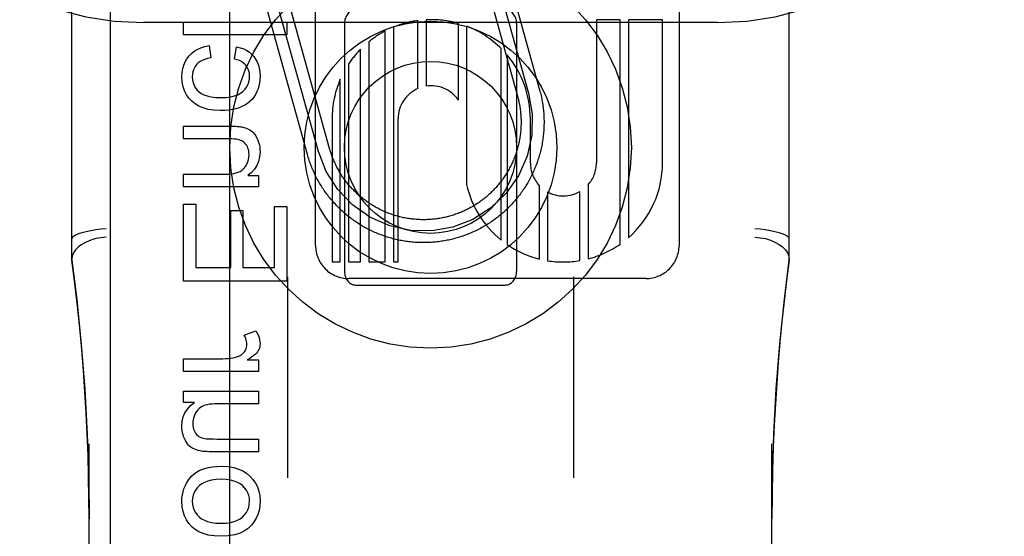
# Model space of a CAD drawing. Header units: inches. Extents: x 0 to 308, y 0 to 199.
# Tile 37 of 139: x 87.309 to 88.167, y 101.778 to 102.228. Entities that reach past the tile are written whole.
import ezdxf

# ---------------------------------------------------------------- set-up
doc = ezdxf.new("R2010")
doc.units = ezdxf.units.IN
doc.header["$LTSCALE"] = 16.920913
doc.header["$MEASUREMENT"] = 0
doc.linetypes.add('HIDDEN', pattern=[0.2, 0.1, -0.1])
doc.layers.add('DEFAULT_2', color=8, linetype='HIDDEN')
doc.layers.add('RIGHT_OR_MAIN_DOOR_ASSEMBLY', color=7, linetype='CONTINUOUS')

msp = doc.modelspace()

# ---------------------------------------------------------------- linework, layer by layer
at = {"layer": 'DEFAULT_2', "color": 8, "linetype": 'HIDDEN'}
for p, q in [((87.41667, 99.36664), (87.41667, 104.86714)), ((87.91667, 99.36664), (87.91667, 104.86714)), ((87.35417, 102.01849), (87.35417, 102.76154)), ((87.97917, 102.01849), (87.97917, 102.76154)), ((87.56647, 102.03141), (87.56647, 102.63622)), ((87.88327, 102.63628), (87.88327, 102.03141)), ((87.71192, 102.30883), (87.7521, 102.16432)), ((87.72155, 102.31151), (87.76173, 102.167)), ((87.70228, 102.30615), (87.74246, 102.16164)), ((87.57868, 102.1161), (87.53984, 102.25579)), ((87.55941, 102.11074), (87.52057, 102.25043)), ((87.56904, 102.11342), (87.5302, 102.25311)), ((87.91667, 102.22582), (87.41667, 102.22582)), ((87.45145, 102.21499), (87.45145, 102.22604)), ((87.45145, 102.22604), (87.54145, 102.22604)), ((87.54145, 102.22604), (87.54145, 102.21499)), ((87.59167, 102.22507), (87.59167, 102.00881)), ((87.63432, 102.22176), (87.63432, 102.01701)), ((87.65575, 102.16829), (87.65575, 102.22752)), ((87.66289, 102.22818), (87.66289, 102.17036)), ((87.691, 102.15821), (87.691, 102.22497)), ((87.69814, 102.22259), (87.69814, 102.0846)), ((87.74167, 102.22507), (87.74167, 102.00881)), ((87.81127, 102.22829), (87.81127, 102.10342)), ((87.832, 102.22829), (87.81127, 102.22829)), ((87.832, 102.03263), (87.832, 102.22829)), ((87.83914, 102.22829), (87.83914, 102.03821)), ((87.86887, 102.22829), (87.83914, 102.22829)), ((87.86887, 102.10342), (87.86887, 102.22829)), ((87.54145, 102.21499), (87.45145, 102.21499)), ((87.62718, 102.01701), (87.62718, 102.21843)), ((87.47392, 102.20578), (87.47533, 102.19492)), ((87.49584, 102.194), (87.49749, 102.20474)), ((87.61289, 102.20903), (87.61289, 102.01701)), ((87.60575, 102.01701), (87.60575, 102.20256)), ((87.72832, 102.03608), (87.72832, 102.20302)), ((87.73339, 102.19751), (87.73339, 102.0323)), ((87.59515, 102.18948), (87.59515, 102.01701)), ((87.58801, 102.01701), (87.58801, 102.17629)), ((87.45145, 102.12438), (87.45145, 102.13543)), ((87.45145, 102.13543), (87.49154, 102.13543)), ((87.58087, 102.14189), (87.58087, 102.01701)), ((87.63847, 102.01701), (87.63847, 102.14189)), ((87.75365, 102.10341), (87.75368, 102.14194)), ((87.49111, 102.12438), (87.45145, 102.12438)), ((87.45145, 102.08245), (87.45145, 102.0935)), ((87.45145, 102.0935), (87.48706, 102.0935)), ((87.50738, 102.09239), (87.51665, 102.09239)), ((87.51665, 102.09239), (87.51665, 102.08245)), ((87.8039, 102.08418), (87.8039, 102.01972)), ((87.51665, 102.08245), (87.45145, 102.08245)), ((87.7615, 102.0196), (87.7615, 102.08366)), ((87.76864, 102.07815), (87.76864, 102.01813)), ((87.79675, 102.0182), (87.79675, 102.07841)), ((87.45145, 102.00025), (87.45145, 102.06741)), ((87.45145, 102.06741), (87.46207, 102.06741)), ((87.46207, 102.06741), (87.46207, 102.01216)), ((87.49271, 102.01216), (87.49271, 102.06194)), ((87.49271, 102.06194), (87.50326, 102.06194)), ((87.50326, 102.06194), (87.50326, 102.01216)), ((87.53083, 102.01216), (87.53083, 102.06532)), ((87.53083, 102.06532), (87.54145, 102.06532)), ((87.54145, 102.06532), (87.54145, 102.00025)), ((87.58087, 102.01701), (87.58801, 102.01701)), ((87.59515, 102.01701), (87.60575, 102.01701)), ((87.61289, 102.01701), (87.62718, 102.01701)), ((87.63432, 102.01701), (87.63847, 102.01701)), ((87.46207, 102.01216), (87.49271, 102.01216)), ((87.50326, 102.01216), (87.53083, 102.01216)), ((87.54145, 102.00025), (87.45145, 102.00025)), ((87.54217, 102.00416), (87.54217, 101.82887)), ((87.85445, 102.00262), (87.59527, 102.00262)), ((87.79117, 102.00416), (87.79117, 101.82887)), ((87.60167, 101.99694), (87.73167, 101.99694)), ((87.50431, 101.95328), (87.51456, 101.95709)), ((87.45145, 101.92166), (87.45145, 101.93272)), ((87.45145, 101.93272), (87.48558, 101.93272)), ((87.50676, 101.93161), (87.51665, 101.93161)), ((87.51665, 101.93161), (87.51665, 101.92166)), ((87.51665, 101.92166), (87.45145, 101.92166)), ((87.45145, 101.89459), (87.45145, 101.90447)), ((87.45145, 101.90447), (87.51665, 101.90447)), ((87.51665, 101.90447), (87.51665, 101.89342)), ((87.46103, 101.89459), (87.45145, 101.89459)), ((87.51665, 101.89342), (87.48172, 101.89342)), ((87.48049, 101.86267), (87.51665, 101.86267)), ((87.51665, 101.86267), (87.51665, 101.85162)), ((87.36917, 101.17638), (87.36917, 101.85843)), ((87.96417, 101.17638), (87.96417, 101.85843)), ((87.51665, 101.85162), (87.47625, 101.85162))]:
    msp.add_line(p, q, dxfattribs=at)
for points in [[(87.4563, 102.19664), (87.45838, 102.19879), (87.46078, 102.2007), (87.46345, 102.20237), (87.46649, 102.20377), (87.46999, 102.20491), (87.47392, 102.20578)], [(87.49749, 102.20474), (87.50091, 102.20386), (87.50395, 102.20276), (87.50658, 102.20142), (87.50888, 102.19985), (87.51093, 102.19807), (87.5127, 102.19607)], [(87.44998, 102.17865), (87.45019, 102.18231), (87.45074, 102.18567), (87.45162, 102.1887), (87.45284, 102.1915), (87.4544, 102.19416), (87.4563, 102.19664)], [(87.5127, 102.19607), (87.51426, 102.19386), (87.51557, 102.19141), (87.51663, 102.18873), (87.51743, 102.18576), (87.51792, 102.18241), (87.51812, 102.17871)], [(87.46305, 102.18939), (87.46185, 102.18791), (87.46087, 102.18631), (87.4601, 102.18462), (87.45954, 102.18278), (87.45919, 102.18074), (87.45906, 102.17853)], [(87.47533, 102.19492), (87.47243, 102.19436), (87.46989, 102.19364), (87.46772, 102.19276), (87.46588, 102.19174), (87.46432, 102.19063), (87.46305, 102.18939)], [(87.50572, 102.18853), (87.50465, 102.18966), (87.50335, 102.19071), (87.50185, 102.19169), (87.50012, 102.19257), (87.49811, 102.19334), (87.49584, 102.194)], [(87.50904, 102.17914), (87.50893, 102.18102), (87.50864, 102.18276), (87.50818, 102.18435), (87.50754, 102.18582), (87.50672, 102.18722), (87.50572, 102.18853)], [(87.45869, 102.1571), (87.4561, 102.15985), (87.45396, 102.16289), (87.45228, 102.16618), (87.45105, 102.16984), (87.45029, 102.17401), (87.44998, 102.17865)], [(87.45906, 102.17853), (87.45926, 102.17579), (87.45976, 102.1733), (87.46057, 102.17107), (87.4617, 102.16904), (87.46318, 102.16713), (87.46499, 102.16536)], [(87.50303, 102.16556), (87.50486, 102.16739), (87.50636, 102.16937), (87.5075, 102.17147), (87.50832, 102.17376), (87.50884, 102.17633), (87.50904, 102.17914)], [(87.51812, 102.17871), (87.518, 102.1759), (87.51767, 102.1732), (87.51712, 102.17061), (87.51636, 102.16808), (87.51536, 102.16558), (87.51413, 102.16312)], [(87.46499, 102.16536), (87.46686, 102.16398), (87.46922, 102.16279), (87.47205, 102.16179), (87.47544, 102.16102), (87.47947, 102.16055), (87.48411, 102.16035)], [(87.48411, 102.16035), (87.48867, 102.16056), (87.49263, 102.16105), (87.49598, 102.16185), (87.49879, 102.16289), (87.50115, 102.16412), (87.50303, 102.16556)], [(87.51413, 102.16312), (87.51272, 102.16086), (87.51111, 102.15881), (87.50931, 102.15698), (87.50727, 102.15533), (87.50492, 102.15384), (87.50228, 102.1525)], [(87.7521, 102.16432), (87.7553, 102.14606), (87.75489, 102.12753), (87.75089, 102.10942), (87.74328, 102.09215), (87.73263, 102.07698), (87.71924, 102.06416), (87.70361, 102.05419), (87.68602, 102.04735), (87.66775, 102.04415), (87.64922, 102.04456), (87.63111, 102.04856), (87.61384, 102.05616), (87.59867, 102.06681), (87.58585, 102.08021), (87.57588, 102.09584), (87.56904, 102.11342)], [(87.76173, 102.167), (87.76207, 102.16576), (87.76239, 102.16451), (87.7627, 102.16326), (87.76299, 102.162), (87.76327, 102.16074), (87.76353, 102.15948), (87.76377, 102.15822), (87.764, 102.15695), (87.76422, 102.15568), (87.76441, 102.15441), (87.7646, 102.15313), (87.76476, 102.15185), (87.76492, 102.15057), (87.76505, 102.14929), (87.76517, 102.14801), (87.76528, 102.14672), (87.76536, 102.14544), (87.76544, 102.14415), (87.76549, 102.14287), (87.76553, 102.14158), (87.76556, 102.14029), (87.76557, 102.139), (87.76556, 102.13771), (87.76554, 102.13642), (87.7655, 102.13514), (87.76545, 102.13385), (87.76538, 102.13256), (87.76529, 102.13128), (87.76519, 102.12999), (87.76508, 102.12871), (87.76494, 102.12743), (87.76479, 102.12615), (87.76463, 102.12487), (87.76445, 102.1236), (87.76426, 102.12232), (87.76404, 102.12105), (87.76382, 102.11978), (87.76358, 102.11852), (87.76332, 102.11725), (87.76305, 102.116), (87.76276, 102.11474), (87.76245, 102.11349), (87.76213, 102.11224), (87.7618, 102.11099), (87.76145, 102.10975), (87.76108, 102.10852), (87.7607, 102.10729), (87.76031, 102.10606), (87.7599, 102.10484), (87.75947, 102.10362), (87.75903, 102.10241), (87.75858, 102.10121), (87.75811, 102.10001), (87.75762, 102.09881), (87.75713, 102.09762), (87.75661, 102.09644), (87.75608, 102.09527), (87.75554, 102.0941), (87.75499, 102.09294), (87.75441, 102.09178), (87.75383, 102.09063), (87.75323, 102.08949), (87.75262, 102.08836), (87.75199, 102.08723), (87.75135, 102.08612), (87.7507, 102.08501), (87.75003, 102.0839), (87.74935, 102.08281), (87.74865, 102.08173), (87.74794, 102.08065), (87.74722, 102.07958), (87.74649, 102.07852), (87.74574, 102.07747), (87.74498, 102.07643), (87.74421, 102.0754), (87.74342, 102.07438), (87.74262, 102.07337), (87.74181, 102.07236), (87.74099, 102.07137), (87.74016, 102.07039), (87.73931, 102.06942), (87.73845, 102.06846), (87.73758, 102.06751), (87.7367, 102.06657), (87.73581, 102.06564), (87.7349, 102.06472), (87.73399, 102.06382), (87.73306, 102.06292), (87.73212, 102.06204), (87.73118, 102.06116), (87.73022, 102.0603), (87.72925, 102.05946), (87.72827, 102.05862), (87.72728, 102.05779), (87.72628, 102.05698), (87.72527, 102.05618), (87.72425, 102.05539), (87.72322, 102.05462), (87.72218, 102.05386), (87.72113, 102.05311), (87.72008, 102.05237), (87.71901, 102.05165), (87.71793, 102.05094), (87.71685, 102.05024), (87.71576, 102.04955), (87.71466, 102.04888), (87.71355, 102.04823), (87.71243, 102.04758), (87.71131, 102.04695), (87.71018, 102.04634), (87.70904, 102.04574), (87.70789, 102.04515), (87.70674, 102.04457), (87.70558, 102.04401), (87.70441, 102.04347), (87.70323, 102.04294), (87.70205, 102.04242), (87.70087, 102.04192), (87.69967, 102.04143), (87.69848, 102.04096), (87.69727, 102.0405), (87.69606, 102.04006), (87.69485, 102.03963), (87.69363, 102.03922), (87.6924, 102.03882), (87.69117, 102.03844), (87.68994, 102.03807), (87.6887, 102.03772), (87.68745, 102.03738), (87.6862, 102.03706), (87.68495, 102.03675), (87.6837, 102.03646), (87.68244, 102.03618), (87.68118, 102.03592), (87.67991, 102.03568), (87.67864, 102.03545), (87.67737, 102.03523), (87.6761, 102.03503), (87.67482, 102.03485), (87.67355, 102.03468), (87.67227, 102.03453), (87.67099, 102.0344), (87.6697, 102.03428), (87.66842, 102.03417), (87.66713, 102.03408), (87.66585, 102.03401), (87.66456, 102.03395), (87.66327, 102.03391), (87.66198, 102.03389), (87.66069, 102.03388), (87.65941, 102.03389), (87.65812, 102.03391), (87.65683, 102.03395), (87.65554, 102.034), (87.65426, 102.03407), (87.65297, 102.03415), (87.65169, 102.03425), (87.6504, 102.03437), (87.64912, 102.0345), (87.64784, 102.03465), (87.64656, 102.03482), (87.64529, 102.035), (87.64401, 102.03519), (87.64274, 102.0354), (87.64147, 102.03563), (87.64021, 102.03587), (87.63894, 102.03613), (87.63769, 102.0364), (87.63643, 102.03669), (87.63518, 102.03699), (87.63393, 102.03731), (87.63268, 102.03765), (87.63144, 102.038), (87.63021, 102.03836), (87.62898, 102.03874), (87.62775, 102.03914), (87.62653, 102.03955), (87.62531, 102.03997), (87.6241, 102.04041), (87.6229, 102.04087), (87.6217, 102.04134), (87.6205, 102.04182), (87.61932, 102.04232), (87.61813, 102.04283), (87.61696, 102.04336), (87.61579, 102.0439), (87.61463, 102.04446), (87.61347, 102.04503), (87.61233, 102.04562), (87.61118, 102.04622), (87.61005, 102.04683), (87.60893, 102.04746), (87.60781, 102.0481), (87.6067, 102.04875), (87.60559, 102.04942), (87.6045, 102.0501), (87.60342, 102.05079), (87.60234, 102.0515), (87.60127, 102.05222)], [(87.74246, 102.16164), (87.74275, 102.16059), (87.74302, 102.15953), (87.74328, 102.15846), (87.74353, 102.1574), (87.74376, 102.15633), (87.74398, 102.15526), (87.74418, 102.15418), (87.74437, 102.1531), (87.74455, 102.15202), (87.74471, 102.15094), (87.74486, 102.14986), (87.74499, 102.14877), (87.74511, 102.14768), (87.74522, 102.14659), (87.74531, 102.1455), (87.74539, 102.14441), (87.74545, 102.14332), (87.7455, 102.14223), (87.74554, 102.14113), (87.74556, 102.14004), (87.74557, 102.13894), (87.74556, 102.13785), (87.74554, 102.13676), (87.74551, 102.13566), (87.74546, 102.13457), (87.7454, 102.13348), (87.74532, 102.13238), (87.74523, 102.13129), (87.74513, 102.13021), (87.74501, 102.12912), (87.74487, 102.12803), (87.74473, 102.12695), (87.74457, 102.12586), (87.74439, 102.12478), (87.7442, 102.1237), (87.744, 102.12263), (87.74379, 102.12156), (87.74356, 102.12049), (87.74331, 102.11942), (87.74305, 102.11836), (87.74278, 102.1173), (87.7425, 102.11624), (87.7422, 102.11519), (87.74189, 102.11414), (87.74156, 102.11309), (87.74122, 102.11205), (87.74087, 102.11102), (87.74051, 102.10998), (87.74013, 102.10896), (87.73974, 102.10794), (87.73933, 102.10692), (87.73891, 102.10591), (87.73848, 102.1049), (87.73804, 102.1039), (87.73758, 102.10291), (87.73711, 102.10192), (87.73663, 102.10094), (87.73614, 102.09996), (87.73563, 102.09899), (87.73511, 102.09803), (87.73458, 102.09707), (87.73403, 102.09612), (87.73348, 102.09518), (87.73291, 102.09424), (87.73233, 102.09332), (87.73173, 102.0924), (87.73113, 102.09148), (87.73051, 102.09058), (87.72989, 102.08968), (87.72925, 102.08879), (87.7286, 102.08791), (87.72793, 102.08704), (87.72726, 102.08618), (87.72658, 102.08533), (87.72588, 102.08448), (87.72518, 102.08364), (87.72446, 102.08282), (87.72373, 102.082), (87.723, 102.08119), (87.72225, 102.08039), (87.72149, 102.0796), (87.72072, 102.07882), (87.71994, 102.07805), (87.71915, 102.07729), (87.71836, 102.07655), (87.71755, 102.07581), (87.71673, 102.07508), (87.71591, 102.07436), (87.71507, 102.07365), (87.71423, 102.07296), (87.71337, 102.07227), (87.71251, 102.0716), (87.71164, 102.07093), (87.71076, 102.07028), (87.70987, 102.06964), (87.70898, 102.06901), (87.70808, 102.06839), (87.70716, 102.06779), (87.70624, 102.06719), (87.70532, 102.06661), (87.70438, 102.06604), (87.70344, 102.06548), (87.70249, 102.06494), (87.70154, 102.0644), (87.70058, 102.06388), (87.69961, 102.06337), (87.69863, 102.06288), (87.69765, 102.06239), (87.69666, 102.06192), (87.69567, 102.06147), (87.69467, 102.06102), (87.69366, 102.06059), (87.69265, 102.06017), (87.69164, 102.05976), (87.69062, 102.05937), (87.68959, 102.05899), (87.68856, 102.05862), (87.68752, 102.05827), (87.68648, 102.05793), (87.68544, 102.0576), (87.68439, 102.05729), (87.68334, 102.05699), (87.68228, 102.0567), (87.68122, 102.05643), (87.68016, 102.05617), (87.67909, 102.05592), (87.67802, 102.05569), (87.67695, 102.05547), (87.67588, 102.05527), (87.6748, 102.05508), (87.67372, 102.0549), (87.67263, 102.05474), (87.67155, 102.05459), (87.67046, 102.05446), (87.66938, 102.05434), (87.66829, 102.05423), (87.6672, 102.05414), (87.6661, 102.05406), (87.66501, 102.054), (87.66392, 102.05394), (87.66283, 102.05391), (87.66173, 102.05389), (87.66064, 102.05388), (87.65954, 102.05388), (87.65845, 102.05391), (87.65735, 102.05394), (87.65626, 102.05399), (87.65517, 102.05405), (87.65408, 102.05413), (87.65299, 102.05422), (87.6519, 102.05432), (87.65081, 102.05444), (87.64972, 102.05457), (87.64864, 102.05472), (87.64756, 102.05488), (87.64648, 102.05505), (87.6454, 102.05524), (87.64432, 102.05545), (87.64325, 102.05566), (87.64218, 102.05589), (87.64111, 102.05613), (87.64005, 102.05639), (87.63899, 102.05666), (87.63793, 102.05695), (87.63688, 102.05725), (87.63583, 102.05756), (87.63478, 102.05788), (87.63374, 102.05822), (87.63271, 102.05857), (87.63168, 102.05894), (87.63065, 102.05932), (87.62963, 102.05971), (87.62861, 102.06011), (87.6276, 102.06053), (87.62659, 102.06096), (87.62559, 102.06141), (87.6246, 102.06186), (87.62361, 102.06233), (87.62263, 102.06281), (87.62165, 102.06331), (87.62068, 102.06382), (87.61972, 102.06434), (87.61876, 102.06487), (87.61781, 102.06541), (87.61687, 102.06597), (87.61594, 102.06654), (87.61501, 102.06712), (87.61409, 102.06771), (87.61318, 102.06832), (87.61227, 102.06893), (87.61137, 102.06956), (87.61049, 102.0702), (87.60961, 102.07085), (87.60873, 102.07151), (87.60787, 102.07218), (87.60702, 102.07287), (87.60617, 102.07356), (87.60533, 102.07427), (87.60451, 102.07498)], [(87.4838, 102.149), (87.47798, 102.14932), (87.47286, 102.15008), (87.4685, 102.1513), (87.46475, 102.15291), (87.46146, 102.15483), (87.45869, 102.1571)], [(87.50228, 102.1525), (87.49979, 102.1515), (87.49707, 102.15065), (87.49413, 102.14996), (87.49095, 102.14944), (87.4875, 102.14912), (87.4838, 102.149)], [(87.49154, 102.13543), (87.49408, 102.13541), (87.4963, 102.13534), (87.49821, 102.13524), (87.49983, 102.13511), (87.50119, 102.13495), (87.50227, 102.13477)], [(87.50227, 102.13477), (87.50385, 102.1344), (87.50533, 102.13394), (87.50671, 102.13341), (87.50802, 102.1328), (87.50925, 102.13211), (87.51042, 102.13134)], [(87.51042, 102.13134), (87.51145, 102.13054), (87.51244, 102.12958), (87.5134, 102.12846), (87.51431, 102.12716), (87.51516, 102.12565), (87.51597, 102.12395)], [(87.50118, 102.12309), (87.50007, 102.12346), (87.49875, 102.12377), (87.49721, 102.12403), (87.49543, 102.12422), (87.49339, 102.12434), (87.49111, 102.12438)], [(87.50652, 102.11849), (87.50577, 102.11958), (87.50496, 102.12054), (87.50411, 102.12135), (87.5032, 102.12204), (87.50222, 102.12262), (87.50118, 102.12309)], [(87.50854, 102.11081), (87.50848, 102.11232), (87.5083, 102.11373), (87.50801, 102.11502), (87.50762, 102.11623), (87.50712, 102.11739), (87.50652, 102.11849)], [(87.51597, 102.12395), (87.51662, 102.12227), (87.51716, 102.12056), (87.51757, 102.11881), (87.51787, 102.11701), (87.51805, 102.11511), (87.51812, 102.11314)], [(87.50405, 102.09861), (87.50543, 102.10041), (87.50655, 102.10229), (87.50741, 102.10422), (87.50802, 102.10626), (87.5084, 102.10846), (87.50854, 102.11081)], [(87.51812, 102.11314), (87.51776, 102.10862), (87.51685, 102.10459), (87.51541, 102.10108), (87.51338, 102.09795), (87.5107, 102.09504), (87.50738, 102.09239)], [(87.60127, 102.05222), (87.60021, 102.05296), (87.59916, 102.0537), (87.59812, 102.05446), (87.59709, 102.05524), (87.59607, 102.05602), (87.59506, 102.05682), (87.59406, 102.05763), (87.59306, 102.05845), (87.59208, 102.05929), (87.59111, 102.06013), (87.59015, 102.06099), (87.5892, 102.06186), (87.58826, 102.06274), (87.58733, 102.06364), (87.58641, 102.06454), (87.58551, 102.06546), (87.58461, 102.06638), (87.58373, 102.06732), (87.58285, 102.06827), (87.58199, 102.06923), (87.58115, 102.0702), (87.58031, 102.07118), (87.57948, 102.07216), (87.57867, 102.07316), (87.57787, 102.07417), (87.57708, 102.07519), (87.57631, 102.07622), (87.57555, 102.07726), (87.5748, 102.07831), (87.57406, 102.07937), (87.57334, 102.08043), (87.57262, 102.08151), (87.57193, 102.08259), (87.57124, 102.08368), (87.57057, 102.08478), (87.56992, 102.08589), (87.56927, 102.08701), (87.56864, 102.08813), (87.56803, 102.08927), (87.56743, 102.0904), (87.56684, 102.09155), (87.56626, 102.0927), (87.5657, 102.09387), (87.56516, 102.09503), (87.56463, 102.09621), (87.56411, 102.09739), (87.56361, 102.09857), (87.56312, 102.09977), (87.56265, 102.10097), (87.56219, 102.10217), (87.56175, 102.10338), (87.56132, 102.10459), (87.56091, 102.10581), (87.56051, 102.10704), (87.56013, 102.10827), (87.55976, 102.1095), (87.55941, 102.11074)], [(87.60451, 102.07498), (87.60369, 102.07571), (87.60288, 102.07645), (87.60208, 102.0772), (87.60129, 102.07795), (87.60051, 102.07872), (87.59974, 102.0795), (87.59898, 102.08029), (87.59824, 102.08109), (87.5975, 102.08189), (87.59677, 102.08271), (87.59605, 102.08354), (87.59534, 102.08437), (87.59465, 102.08522), (87.59396, 102.08607), (87.59329, 102.08693), (87.59262, 102.0878), (87.59197, 102.08868), (87.59133, 102.08957), (87.5907, 102.09046), (87.59009, 102.09137), (87.58948, 102.09228), (87.58889, 102.0932), (87.5883, 102.09412), (87.58773, 102.09506), (87.58717, 102.096), (87.58663, 102.09695), (87.5861, 102.0979), (87.58557, 102.09886), (87.58506, 102.09983), (87.58457, 102.10081), (87.58408, 102.10179), (87.58361, 102.10278), (87.58316, 102.10377), (87.58271, 102.10477), (87.58228, 102.10578), (87.58186, 102.10679), (87.58145, 102.1078), (87.58106, 102.10882), (87.58068, 102.10985), (87.58031, 102.11088), (87.57996, 102.11192), (87.57962, 102.11296), (87.57929, 102.114), (87.57898, 102.11505), (87.57868, 102.1161)], [(87.48706, 102.0935), (87.49148, 102.0937), (87.49523, 102.09419), (87.49825, 102.09498), (87.50068, 102.09601), (87.50262, 102.09721), (87.50405, 102.09861)], [(87.38417, 102.04607), (87.37949, 102.04561), (87.37491, 102.04502), (87.37055, 102.04428), (87.36652, 102.04343), (87.36294, 102.04248), (87.35989, 102.04146), (87.35742, 102.0404), (87.35562, 102.03931), (87.35453, 102.03823), (87.35417, 102.0372)], [(87.97917, 102.0372), (87.9788, 102.03823), (87.97771, 102.03931), (87.97591, 102.0404), (87.97345, 102.04146), (87.97039, 102.04248), (87.96681, 102.04343), (87.96279, 102.04428), (87.95842, 102.04502), (87.95385, 102.04561), (87.94917, 102.04607)], [(87.38417, 102.03863), (87.37948, 102.03821), (87.3749, 102.03736), (87.37055, 102.03608), (87.36653, 102.03442), (87.36293, 102.03241), (87.35987, 102.03011), (87.35742, 102.02757), (87.35563, 102.02487), (87.35453, 102.02206), (87.35417, 102.01921)], [(87.94917, 102.03863), (87.95386, 102.03821), (87.95844, 102.03736), (87.96279, 102.03608), (87.96681, 102.03442), (87.9704, 102.03241), (87.97347, 102.03011), (87.97592, 102.02757), (87.97771, 102.02487), (87.9788, 102.02206), (87.97917, 102.01921)], [(87.36917, 101.7932), (87.36906, 101.81112), (87.36875, 101.83), (87.36824, 101.84848), (87.36754, 101.86681), (87.36664, 101.88527), (87.36554, 101.90374), (87.36424, 101.92216), (87.36274, 101.94069), (87.36102, 101.95933), (87.35905, 101.9784), (87.35677, 101.99824), (87.35417, 102.01871)], [(87.35417, 102.01849), (87.35838, 101.98421), (87.36233, 101.9452), (87.36538, 101.90606), (87.36754, 101.8668), (87.3688, 101.82744), (87.36917, 101.79321)], [(87.97917, 102.01871), (87.97688, 102.00082), (87.97479, 101.98293), (87.97288, 101.96504), (87.97117, 101.94717), (87.96966, 101.92939), (87.96832, 101.91149), (87.96715, 101.89334), (87.96616, 101.87472), (87.96534, 101.85542), (87.96471, 101.8353), (87.96431, 101.8141), (87.96417, 101.79337)], [(87.96417, 101.79338), (87.96454, 101.82777), (87.96581, 101.86713), (87.96798, 101.90639), (87.97104, 101.94552), (87.97499, 101.98453), (87.97917, 102.01849)], [(87.51456, 101.95709), (87.51571, 101.95499), (87.51663, 101.95297), (87.51731, 101.95104), (87.51777, 101.94919), (87.51804, 101.94742), (87.51812, 101.94573)], [(87.5067, 101.94518), (87.50665, 101.94645), (87.50646, 101.94775), (87.50615, 101.94907), (87.5057, 101.95043), (87.50508, 101.95183), (87.50431, 101.95328)], [(87.49848, 101.93455), (87.49976, 101.93502), (87.50092, 101.93557), (87.50195, 101.9362), (87.50287, 101.93692), (87.50373, 101.93774), (87.50451, 101.93866)], [(87.50451, 101.93866), (87.50519, 101.93966), (87.50574, 101.94068), (87.50616, 101.94172), (87.50645, 101.9428), (87.50664, 101.94396), (87.5067, 101.94518)], [(87.51591, 101.93861), (87.51514, 101.93762), (87.51408, 101.93655), (87.51274, 101.93543), (87.5111, 101.93423), (87.5091, 101.93296), (87.50676, 101.93161)], [(87.51812, 101.94573), (87.51806, 101.94444), (87.51787, 101.9432), (87.51757, 101.942), (87.51714, 101.94085), (87.51659, 101.93972), (87.51591, 101.93861)], [(87.48558, 101.93272), (87.48801, 101.93278), (87.49032, 101.93294), (87.49252, 101.93321), (87.4946, 101.93357), (87.49659, 101.93402), (87.49848, 101.93455)], [(87.44998, 101.8739), (87.45032, 101.87819), (87.45123, 101.8821), (87.45268, 101.88556), (87.45476, 101.88873), (87.45755, 101.89176), (87.46103, 101.89459)], [(87.46895, 101.89158), (87.46754, 101.89091), (87.46624, 101.8901), (87.46507, 101.88918), (87.46398, 101.88811), (87.46296, 101.88686), (87.46202, 101.88544)], [(87.48172, 101.89342), (87.47885, 101.89336), (87.4763, 101.89319), (87.47405, 101.89292), (87.4721, 101.89256), (87.47039, 101.89211), (87.46895, 101.89158)], [(87.46202, 101.88544), (87.46124, 101.88396), (87.4606, 101.88246), (87.46012, 101.88096), (87.45978, 101.87942), (87.45957, 101.8778), (87.45949, 101.87611)], [(87.45219, 101.8631), (87.45153, 101.86472), (87.45099, 101.86642), (87.45055, 101.86817), (87.45024, 101.86999), (87.45005, 101.87191), (87.44998, 101.8739)], [(87.45949, 101.87611), (87.45958, 101.87436), (87.4598, 101.87276), (87.46016, 101.87132), (87.46064, 101.87001), (87.46123, 101.86882), (87.46193, 101.86775)], [(87.45771, 101.85567), (87.45672, 101.85646), (87.45575, 101.85743), (87.45481, 101.85856), (87.4539, 101.85987), (87.45302, 101.86139), (87.45219, 101.8631)], [(87.46193, 101.86775), (87.46282, 101.86669), (87.4638, 101.86576), (87.46485, 101.86497), (87.46603, 101.86431), (87.46735, 101.86376), (87.46882, 101.86332)], [(87.46882, 101.86332), (87.46987, 101.86312), (87.47126, 101.86296), (87.47298, 101.86283), (87.47508, 101.86274), (87.47759, 101.86269), (87.48049, 101.86267)], [(87.46593, 101.85224), (87.46424, 101.85265), (87.46269, 101.85313), (87.46127, 101.85368), (87.45997, 101.85429), (87.45878, 101.85495), (87.45771, 101.85567)], [(87.47625, 101.85162), (87.47389, 101.85163), (87.47178, 101.85169), (87.46996, 101.85177), (87.46838, 101.8519), (87.46704, 101.85205), (87.46593, 101.85224)], [(87.45397, 101.82411), (87.45541, 101.82645), (87.45701, 101.82858), (87.45876, 101.83048), (87.46069, 101.83219), (87.46282, 101.83374), (87.46514, 101.8351)], [(87.46514, 101.8351), (87.46742, 101.83617), (87.47009, 101.83708), (87.47314, 101.83784), (87.47661, 101.83841), (87.48056, 101.83877), (87.48497, 101.83891)], [(87.48497, 101.83891), (87.49045, 101.83857), (87.4953, 101.83778), (87.49948, 101.83651), (87.50314, 101.83483), (87.50642, 101.83279), (87.50927, 101.83036)], [(87.48442, 101.82755), (87.47986, 101.82733), (87.47589, 101.82681), (87.47253, 101.82597), (87.46969, 101.82487), (87.46729, 101.82358), (87.46534, 101.82207)], [(87.50271, 101.82203), (87.50074, 101.82356), (87.49837, 101.82488), (87.49563, 101.82598), (87.49243, 101.82682), (87.48868, 101.82734), (87.48442, 101.82755)], [(87.50927, 101.83036), (87.51193, 101.82742), (87.51412, 101.82424), (87.51582, 101.82087), (87.51705, 101.81716), (87.51782, 101.81299), (87.51812, 101.8084)], [(87.44998, 101.8084), (87.4501, 101.81124), (87.45044, 101.81398), (87.45099, 101.81663), (87.45177, 101.81919), (87.45276, 101.82168), (87.45397, 101.82411)], [(87.46534, 101.82207), (87.46338, 101.82009), (87.46179, 101.81802), (87.46061, 101.81589), (87.45977, 101.81361), (87.45926, 101.8111), (87.45906, 101.8084)], [(87.50897, 101.8084), (87.50879, 101.81106), (87.50827, 101.81354), (87.50744, 101.81582), (87.50626, 101.81795), (87.50468, 101.82003), (87.50271, 101.82203)], [(87.45874, 101.78622), (87.45613, 101.7891), (87.45397, 101.79225), (87.45228, 101.79564), (87.45105, 101.7994), (87.45028, 101.80367), (87.44998, 101.8084)], [(87.45906, 101.8084), (87.45926, 101.80562), (87.45977, 101.80306), (87.4606, 101.80076), (87.46178, 101.79862), (87.46333, 101.79656), (87.46525, 101.79463)], [(87.50278, 101.79464), (87.5047, 101.7966), (87.50625, 101.79866), (87.50743, 101.8008), (87.50826, 101.80311), (87.50878, 101.80565), (87.50897, 101.8084)], [(87.51812, 101.8084), (87.51787, 101.80425), (87.51724, 101.80044), (87.51623, 101.79698), (87.51483, 101.79379), (87.51304, 101.79075), (87.51087, 101.7879)], [(87.46525, 101.79463), (87.4672, 101.79312), (87.4696, 101.79182), (87.47242, 101.79073), (87.47572, 101.7899), (87.47961, 101.78939), (87.48405, 101.78918)], [(87.48405, 101.78918), (87.48848, 101.78939), (87.49235, 101.7899), (87.49564, 101.79073), (87.49844, 101.79183), (87.50083, 101.79312), (87.50278, 101.79464)], [(87.48405, 101.77782), (87.47816, 101.77815), (87.47299, 101.77894), (87.4686, 101.78019), (87.46483, 101.78185), (87.46152, 101.78386), (87.45874, 101.78622)], [(87.51087, 101.7879), (87.50805, 101.78506), (87.50465, 101.78266), (87.50071, 101.78067), (87.49606, 101.77917), (87.49048, 101.77823), (87.48405, 101.77782)]]:
    msp.add_lwpolyline(points, dxfattribs=at)
for radius in [0.175, 0.11, 0.075]:
    msp.add_circle((87.66667, 102.11694), radius, dxfattribs=at)
for centre, radius, start, end in [((87.41667, 102.47582), 0.25, 90, 270), ((87.91667, 102.47582), 0.25, 270, 90), ((87.66727, 102.14189), 0.0864, 97.66245, 112.41655), ((87.66727, 102.14189), 0.0864, 74.05771, 92.90539), ((87.66726, 102.14189), 0.0864, 45.03546, 69.06329), ((87.66726, 102.14189), 0.0864, 117.64527, 129.0007), ((87.66727, 102.14189), 0.0864, 135.39787, 146.58114), ((87.66728, 102.14187), 0.08641, 0.04579, 40.08113), ((87.66727, 102.14189), 0.0864, 156.53934, 180.00011), ((87.66727, 102.14189), 0.0288, 34.51156, 98.74532), ((87.66727, 102.14189), 0.0288, 113.57805, 179.99993), ((87.78246, 102.10342), 0.02881, 180.01851, 223.32118), ((87.78247, 102.10342), 0.0288, 318.08506, 0.00318), ((87.78247, 102.10342), 0.0864, 310.99532, 360), ((87.78246, 102.10341), 0.0864, 192.57818, 231.19553), ((87.78247, 102.10341), 0.0288, 241.31241, 299.73732), ((87.78247, 102.10342), 0.0864, 284.36193, 304.9816), ((87.59526, 102.03141), 0.02879, 179.994, 270.00777), ((87.78247, 102.10341), 0.0864, 235.38872, 255.95701), ((87.85447, 102.03141), 0.02879, 269.95715, 359.99965), ((87.78247, 102.10341), 0.0864, 260.79158, 279.51635)]:
    msp.add_arc(centre, radius, start, end, dxfattribs=at)
for centre, major_axis, start_param, end_param in [((87.60167, 102.22507), (0, -0.01187), 3.141593, 4.712389), ((87.73167, 102.22507), (0, 0.01187), -1.570796, 0), ((87.60167, 102.00881), (0, -0.01187), -1.570796, 0), ((87.73167, 102.00881), (0, 0.01187), 3.141593, 4.712389)]:
    msp.add_ellipse(centre, major_axis=major_axis, ratio=0.842271, start_param=start_param, end_param=end_param, dxfattribs=at)
at = {"layer": 'RIGHT_OR_MAIN_DOOR_ASSEMBLY', "color": 8, "linetype": 'HIDDEN'}
msp.add_line((87.49167, 90.92882), (87.49167, 113.73882), dxfattribs=at)
at = {"layer": 'RIGHT_OR_MAIN_DOOR_ASSEMBLY', "color": 3, "linetype": 'Continuous'}
msp.add_line((87.38767, 91.08382), (87.38767, 113.58382), dxfattribs=at)

doc.saveas('drawing.dxf')
